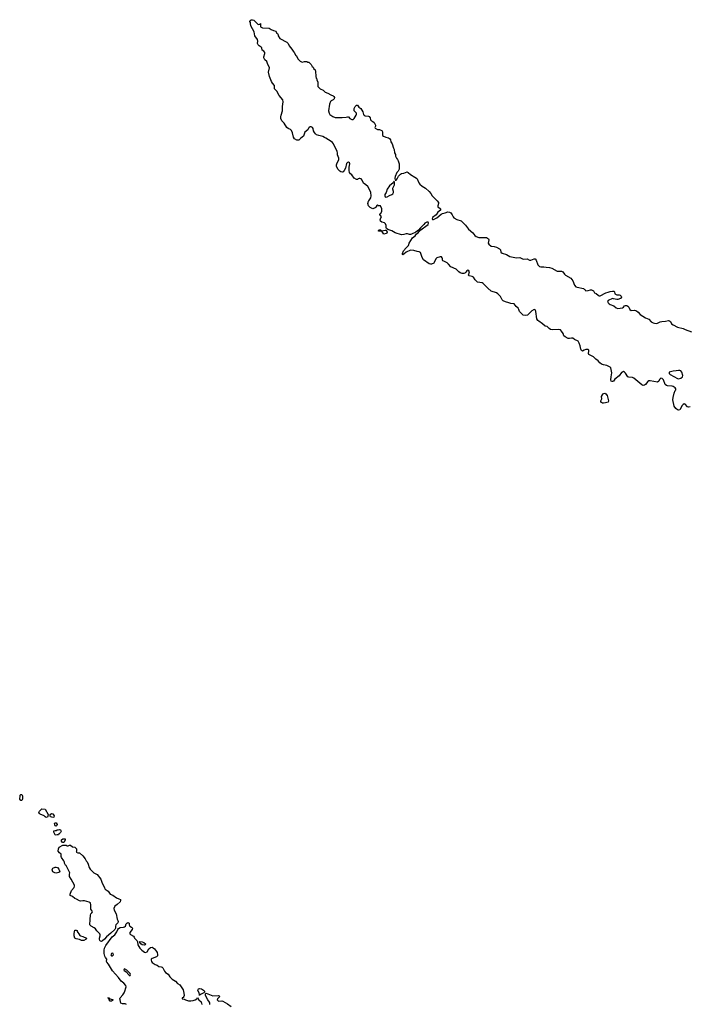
# Model space of a CAD drawing. Header units: inches. Extents: x 1861287 to 2052918, y 204622 to 437896.
# Tile 164 of 215: x 1939769 to 1951903, y 375431 to 393282. Entities that reach past the tile are written whole.
import ezdxf

# ---------------------------------------------------------------- set-up
doc = ezdxf.new("R2010")
doc.units = ezdxf.units.IN
doc.header["$MEASUREMENT"] = 0
for name, color, linetype in [('B9337', 7, 'Continuous'), ('B9347', 7, 'Continuous'), ('B9348', 7, 'Continuous'), ('B9349', 7, 'Continuous'), ('B9358', 7, 'Continuous')]:
    doc.layers.add(name, color=color, linetype=linetype)

msp = doc.modelspace()

# ---------------------------------------------------------------- linework, layer by layer
at = {"layer": 'B9337', "color": 5, "elevation": 180}
msp.add_lwpolyline([(1939790, 379128), (1939769, 379150), (1939769, 379171), (1939778, 379190), (1939780, 379220), (1939790, 379234), (1939810, 379234), (1939822, 379210), (1939818, 379182), (1939822, 379150), (1939810, 379128)], close=True, dxfattribs=at)
at = {"layer": 'B9347', "color": 5, "elevation": 180}
for points in [[(1940250, 378818), (1940230, 378828), (1940210, 378848), (1940140, 378880), (1940128, 378890), (1940118, 378910), (1940125, 378935), (1940160, 378960), (1940170, 378972), (1940231, 378971), (1940282, 378870), (1940280, 378840), (1940270, 378826)], [(1940370, 378818), (1940350, 378826), (1940327, 378827), (1940318, 378850), (1940318, 378870), (1940346, 378890), (1940370, 378885), (1940391, 378850), (1940390, 378826)], [(1940430, 378658), (1940410, 378666), (1940403, 378683), (1940402, 378710), (1940410, 378722), (1940430, 378722), (1940445, 378690), (1940442, 378670)], [(1940430, 378498), (1940410, 378506), (1940388, 378550), (1940390, 378574), (1940410, 378582), (1940436, 378584), (1940448, 378592), (1940467, 378593), (1940490, 378602), (1940510, 378592), (1940522, 378570), (1940510, 378546), (1940490, 378526), (1940478, 378522), (1940470, 378506), (1940450, 378506)], [(1941250, 376572), (1941230, 376577), (1941219, 376590), (1941213, 376610), (1941213, 376630), (1941229, 376670), (1941228, 376690), (1941218, 376710), (1941164, 376764), (1941140, 376800), (1941118, 376818), (1941065, 376845), (1941042, 376870), (1941044, 376970), (1941054, 377050), (1941059, 377070), (1941077, 377090), (1941085, 377110), (1941076, 377130), (1941056, 377156), (1941059, 377230), (1941050, 377270), (1941030, 377282), (1940945, 377305), (1940910, 377309), (1940870, 377302), (1940850, 377305), (1940798, 377338), (1940766, 377350), (1940725, 377385), (1940686, 377406), (1940686, 377430), (1940708, 377492), (1940753, 377550), (1940761, 377570), (1940759, 377590), (1940701, 377701), (1940669, 377750), (1940669, 377791), (1940675, 377815), (1940610, 377946), (1940596, 377956), (1940578, 377990), (1940578, 378010), (1940569, 378030), (1940525, 378090), (1940519, 378110), (1940518, 378150), (1940490, 378175), (1940468, 378210), (1940469, 378250), (1940483, 378277), (1940550, 378314), (1940610, 378314), (1940630, 378302), (1940650, 378302), (1940670, 378314), (1940690, 378314), (1940724, 378284), (1940770, 378278), (1940782, 378270), (1940798, 378250), (1940798, 378202), (1940794, 378190), (1940820, 378180), (1940855, 378175), (1940910, 378125), (1940958, 378070), (1940972, 378030), (1940991, 378011), (1941010, 377972), (1941026, 377910), (1941043, 377883), (1941112, 377812), (1941170, 377784), (1941239, 377699), (1941262, 377630), (1941293, 377573), (1941303, 377543), (1941319, 377519), (1941370, 377483), (1941410, 377430), (1941454, 377410), (1941523, 377363), (1941566, 377346), (1941594, 377330), (1941598, 377310), (1941587, 377290), (1941537, 377243), (1941491, 377210), (1941475, 377170), (1941480, 377140), (1941514, 377074), (1941532, 376972), (1941546, 376950), (1941551, 376930), (1941547, 376910), (1941510, 376870), (1941504, 376850), (1941503, 376810), (1941490, 376790), (1941419, 376721), (1941343, 376657), (1941306, 376610), (1941270, 376582)], [(1940570, 378366), (1940547, 378367), (1940527, 378387), (1940526, 378410), (1940548, 378432), (1940590, 378434), (1940592, 378408)], [(1940430, 377810), (1940408, 377812), (1940372, 377830), (1940361, 377850), (1940356, 377870), (1940361, 377890), (1940370, 377902), (1940410, 377920), (1940430, 377920), (1940451, 377911), (1940480, 377880), (1940492, 377848), (1940494, 377830), (1940480, 377820)], [(1940910, 376586), (1940890, 376590), (1940850, 376608), (1940790, 376620), (1940770, 376629), (1940758, 376670), (1940754, 376706), (1940759, 376750), (1940770, 376776), (1940790, 376778), (1940811, 376771), (1940812, 376750), (1940822, 376730), (1940842, 376710), (1940860, 376680), (1940871, 376671), (1940910, 376661), (1940982, 376630), (1940972, 376610), (1940930, 376590)], [(1942030, 376501), (1941990, 376510), (1941966, 376526), (1941948, 376550), (1941948, 376570), (1941990, 376566), (1942021, 376550), (1942046, 376530), (1942045, 376510)], [(1941450, 376357), (1941430, 376353), (1941418, 376330), (1941430, 376312), (1941450, 376311), (1941469, 376330), (1941462, 376350)], [(1941670, 376074), (1941662, 376070), (1941658, 376050), (1941701, 376021), (1941745, 375965), (1941750, 375954), (1941770, 375954), (1941775, 375970), (1941768, 375990), (1941708, 376050)], [(1943030, 375588), (1943026, 375590), (1943029, 375610), (1943024, 375630), (1942997, 375690), (1943006, 375714), (1943030, 375719), (1943061, 375710), (1943097, 375690), (1943116, 375670), (1943118, 375650), (1943104, 375636), (1943048, 375608), (1943032, 375608)], [(1941392, 375532), (1941408, 375532), (1941424, 375524), (1941458, 375518), (1941462, 375510), (1941450, 375498), (1941430, 375489), (1941408, 375490), (1941388, 375510), (1941382, 375542), (1941368, 375550), (1941391, 375550)]]:
    msp.add_lwpolyline(points, close=True, dxfattribs=at)
for points in [[(1941707, 375430), (1941681, 375441), (1941630, 375439), (1941601, 375450), (1941591, 375511), (1941583, 375530), (1941592, 375550), (1941640, 375600), (1941662, 375638), (1941676, 375670), (1941693, 375730), (1941697, 375750), (1941693, 375770), (1941655, 375815), (1941610, 375848), (1941559, 375919), (1941450, 376038), (1941379, 376159), (1941350, 376194), (1941343, 376210), (1941349, 376250), (1941321, 376281), (1941310, 376302), (1941300, 376350), (1941301, 376410), (1941308, 376450), (1941317, 376470), (1941330, 376495), (1941445, 376655), (1941490, 376690), (1941507, 376710), (1941530, 376747), (1941545, 376790), (1941557, 376803), (1941590, 376825), (1941650, 376829), (1941670, 376836), (1941685, 376850), (1941700, 376890), (1941710, 376904), (1941730, 376913), (1941742, 376910), (1941750, 376902), (1941755, 376870), (1941765, 376850), (1941796, 376830), (1941811, 376810), (1941807, 376790), (1941767, 376730), (1941766, 376710), (1941778, 376698), (1941828, 376668), (1941845, 376650), (1941851, 376631), (1941900, 376580), (1941905, 376565), (1941911, 376510), (1941948, 376448), (1941979, 376410), (1942030, 376374), (1942050, 376371), (1942078, 376382), (1942110, 376438), (1942142, 376458), (1942170, 376464), (1942190, 376456), (1942210, 376439), (1942250, 376390), (1942260, 376370), (1942268, 376332), (1942267, 376310), (1942250, 376289), (1942170, 376262), (1942152, 376250), (1942151, 376230), (1942158, 376210), (1942171, 376190), (1942225, 376150), (1942259, 376139), (1942290, 376116), (1942331, 376111), (1942350, 376102), (1942362, 376090), (1942391, 376030), (1942411, 376010), (1942459, 375979), (1942490, 375931), (1942530, 375886), (1942590, 375851), (1942630, 375811), (1942670, 375786), (1942730, 375691), (1942745, 375630), (1942751, 375590), (1942746, 375574), (1942730, 375555), (1942714, 375550), (1942714, 375530), (1942750, 375522), (1942771, 375510), (1942829, 375491), (1942870, 375491), (1942910, 375499), (1942946, 375514), (1942978, 375530), (1942993, 375553), (1943016, 375510), (1943057, 375477), (1943070, 375425)], [(1943215, 375430), (1943214, 375450), (1943208, 375470), (1943177, 375510), (1943137, 375590), (1943138, 375622), (1943146, 375630), (1943266, 375586), (1943370, 375590), (1943386, 375586), (1943395, 375570), (1943352, 375530), (1943350, 375510), (1943359, 375499), (1943370, 375490), (1943430, 375493), (1943450, 375485), (1943537, 375437), (1943598, 375390)]]:
    msp.add_lwpolyline(points, dxfattribs=at)
at = {"layer": 'B9348', "color": 5, "elevation": 180}
for points in [[(1950000, 387289), (1949970, 387275), (1949950, 387284), (1949937, 387310), (1949926, 387370), (1949910, 387417), (1949890, 387452), (1949823, 387483), (1949790, 387510), (1949770, 387511), (1949730, 387503), (1949710, 387504), (1949651, 387530), (1949631, 387550), (1949617, 387590), (1949590, 387635), (1949570, 387658), (1949530, 387668), (1949430, 387660), (1949390, 387667), (1949364, 387684), (1949330, 387721), (1949290, 387728), (1949245, 387770), (1949175, 387815), (1949157, 387830), (1949140, 387860), (1949124, 387990), (1949119, 388010), (1949110, 388021), (1949090, 388027), (1949050, 388006), (1948974, 387926), (1948930, 387917), (1948890, 387923), (1948829, 387989), (1948816, 388030), (1948805, 388050), (1948765, 388085), (1948730, 388133), (1948670, 388134), (1948631, 388151), (1948570, 388166), (1948530, 388184), (1948510, 388205), (1948481, 388261), (1948434, 388314), (1948410, 388327), (1948310, 388361), (1948250, 388414), (1948170, 388502), (1948150, 388510), (1948067, 388526), (1948024, 388564), (1947990, 388613), (1947970, 388625), (1947916, 388636), (1947901, 388650), (1947922, 388710), (1947910, 388731), (1947890, 388738), (1947871, 388730), (1947856, 388704), (1947834, 388686), (1947819, 388681), (1947790, 388680), (1947750, 388694), (1947728, 388708), (1947678, 388758), (1947584, 388804), (1947542, 388850), (1947513, 388873), (1947470, 388899), (1947438, 388910), (1947428, 388928), (1947431, 388950), (1947427, 388967), (1947410, 388982), (1947390, 388982), (1947330, 388962), (1947310, 388944), (1947281, 388879), (1947272, 388870), (1947230, 388849), (1947211, 388849), (1947190, 388857), (1947089, 388930), (1947061, 388970), (1947030, 389062), (1947010, 389074), (1946970, 389079), (1946910, 389098), (1946850, 389103), (1946775, 389065), (1946730, 389029), (1946710, 389018), (1946703, 389023), (1946705, 389045), (1946725, 389090), (1946770, 389147), (1946813, 389187), (1946828, 389230), (1946890, 389327), (1946934, 389366), (1946962, 389398), (1946990, 389416), (1947019, 389461), (1947170, 389570), (1947178, 389590), (1947172, 389612), (1947147, 389613), (1947110, 389590), (1947094, 389566), (1947033, 389510), (1946996, 389464), (1946950, 389430), (1946870, 389394), (1946851, 389390), (1946830, 389390), (1946799, 389399), (1946770, 389402), (1946730, 389387), (1946690, 389382), (1946570, 389415), (1946510, 389456), (1946438, 389478), (1946415, 389495), (1946410, 389506), (1946408, 389550), (1946398, 389578), (1946378, 389598), (1946334, 389614), (1946306, 389630), (1946304, 389656), (1946313, 389687), (1946328, 389710), (1946294, 389750), (1946299, 389770), (1946317, 389783), (1946330, 389810), (1946330, 389850), (1946316, 389896), (1946307, 389907), (1946270, 389908), (1946250, 389918), (1946234, 389910), (1946232, 389890), (1946212, 389870), (1946170, 389855), (1946117, 389877), (1946090, 389909), (1946079, 389950), (1946089, 389990), (1946096, 390000)], [(1947334, 390000), (1947356, 389970), (1947360, 389950), (1947348, 389910), (1947349, 389890), (1947390, 389861), (1947397, 389850), (1947395, 389830), (1947348, 389792), (1947315, 389745), (1947247, 389693), (1947242, 389670), (1947250, 389658), (1947270, 389657), (1947331, 389689), (1947404, 389756), (1947430, 389769), (1947481, 389779), (1947530, 389799), (1947555, 389795), (1947579, 389779), (1947605, 389745), (1947622, 389710), (1947639, 389690), (1947690, 389659), (1947770, 389635), (1947790, 389619), (1947850, 389554), (1947902, 389482), (1947978, 389418), (1948019, 389370), (1948042, 389350), (1948090, 389331), (1948210, 389334), (1948230, 389332), (1948244, 389324), (1948262, 389310), (1948272, 389290), (1948259, 389230), (1948271, 389210), (1948310, 389178), (1948370, 389172), (1948410, 389157), (1948462, 389130), (1948479, 389110), (1948490, 389070), (1948515, 389050), (1948590, 389027), (1948650, 388989), (1948773, 388967), (1948830, 388969), (1948890, 388941), (1948965, 388945), (1949010, 388923), (1949030, 388920), (1949090, 388944), (1949110, 388944), (1949130, 388920), (1949159, 388839), (1949190, 388807), (1949210, 388799), (1949270, 388802), (1949310, 388794), (1949370, 388790), (1949410, 388775), (1949510, 388723), (1949530, 388720), (1949590, 388724), (1949610, 388711), (1949639, 388670), (1949662, 388650), (1949754, 388594), (1949790, 388550), (1949822, 388470), (1949850, 388440), (1949870, 388430), (1949983, 388410), (1950000, 388398)]]:
    msp.add_lwpolyline(points, dxfattribs=at)
msp.add_lwpolyline([(1946330, 389454), (1946390, 389466), (1946405, 389465), (1946418, 389458), (1946431, 389430), (1946421, 389410), (1946410, 389405), (1946370, 389393), (1946353, 389410), (1946330, 389448), (1946290, 389445), (1946270, 389449), (1946270, 389454), (1946278, 389470), (1946290, 389475), (1946314, 389470), (1946318, 389458)], close=True, dxfattribs=at)
at = {"layer": 'B9349', "color": 5, "elevation": 180}
msp.add_lwpolyline([(1946096, 390000), (1946129, 390050), (1946139, 390090), (1946129, 390149), (1946115, 390190), (1946075, 390255), (1946041, 390290), (1946000, 390320), (1945973, 390373), (1945955, 390395), (1945930, 390402), (1945919, 390401), (1945904, 390396), (1945890, 390386), (1945870, 390382), (1945828, 390410), (1945790, 390468), (1945762, 390490), (1945748, 390510), (1945740, 390550), (1945740, 390610), (1945750, 390670), (1945747, 390687), (1945730, 390696), (1945710, 390693), (1945690, 390675), (1945670, 390590), (1945650, 390546), (1945630, 390523), (1945610, 390518), (1945590, 390526), (1945570, 390536), (1945533, 390570), (1945510, 390629), (1945510, 390650), (1945514, 390670), (1945552, 390748), (1945551, 390770), (1945525, 390830), (1945525, 390870), (1945520, 390890), (1945454, 391030), (1945435, 391055), (1945414, 391074), (1945316, 391136), (1945290, 391145), (1945262, 391162), (1945190, 391180), (1945150, 391196), (1945130, 391212), (1945110, 391239), (1945095, 391270), (1945086, 391310), (1945076, 391330), (1945050, 391342), (1945030, 391340), (1945017, 391330), (1945005, 391315), (1944990, 391283), (1944938, 391242), (1944910, 391169), (1944864, 391136), (1944830, 391098), (1944790, 391098), (1944750, 391121), (1944730, 391154), (1944715, 391230), (1944695, 391275), (1944674, 391294), (1944634, 391310), (1944610, 391330), (1944564, 391404), (1944522, 391450), (1944504, 391490), (1944503, 391523), (1944507, 391553), (1944533, 391630), (1944532, 391710), (1944544, 391790), (1944539, 391830), (1944470, 391910), (1944428, 391988), (1944389, 392030), (1944384, 392050), (1944389, 392070), (1944384, 392090), (1944349, 392130), (1944330, 392162), (1944293, 392250), (1944277, 392330), (1944293, 392410), (1944289, 392429), (1944266, 392470), (1944245, 392525), (1944210, 392556), (1944192, 392590), (1944190, 392611), (1944213, 392670), (1944209, 392689), (1944193, 392713), (1944165, 392730), (1944155, 392770), (1944144, 392784), (1944106, 392810), (1944090, 392826), (1944076, 392850), (1944083, 392890), (1944080, 392920), (1944030, 392989), (1944020, 393060), (1943959, 393170), (1943949, 393211), (1943949, 393229), (1943938, 393250), (1943948, 393270), (1943963, 393277), (1943990, 393282), (1944010, 393274), (1944090, 393194), (1944122, 393198), (1944130, 393214), (1944134, 393150), (1944170, 393132), (1944290, 393131), (1944326, 393106), (1944370, 393085), (1944410, 393072), (1944425, 393045), (1944442, 393030), (1944452, 393010), (1944452, 392990), (1944480, 392940), (1944610, 392872), (1944632, 392850), (1944652, 392810), (1944702, 392750), (1944722, 392710), (1944742, 392690), (1944770, 392634), (1944784, 392624), (1944812, 392572), (1944852, 392532), (1944890, 392512), (1944930, 392522), (1944970, 392522), (1944990, 392512), (1945010, 392512), (1945051, 392471), (1945070, 392434), (1945084, 392424), (1945102, 392390), (1945122, 392370), (1945132, 392350), (1945133, 392253), (1945144, 392224), (1945154, 392210), (1945154, 392190), (1945173, 392147), (1945174, 392070), (1945214, 392030), (1945270, 392002), (1945306, 391966), (1945354, 391950), (1945410, 391918), (1945450, 391902), (1945462, 391890), (1945471, 391871), (1945470, 391848), (1945452, 391830), (1945411, 391809), (1945402, 391798), (1945385, 391750), (1945367, 391630), (1945375, 391590), (1945390, 391565), (1945444, 391524), (1945486, 391506), (1945614, 391506), (1945685, 391515), (1945710, 391523), (1945730, 391518), (1945750, 391491), (1945763, 391483), (1945790, 391471), (1945810, 391471), (1945832, 391488), (1945869, 391550), (1945875, 391570), (1945875, 391590), (1945850, 391609), (1945832, 391632), (1945827, 391670), (1945850, 391711), (1945870, 391734), (1945890, 391734), (1945917, 391697), (1945951, 391670), (1945986, 391610), (1946002, 391562), (1946010, 391551), (1946030, 391541), (1946090, 391534), (1946104, 391524), (1946120, 391500), (1946125, 391465), (1946146, 391446), (1946170, 391438), (1946190, 391418), (1946214, 391370), (1946214, 391350), (1946205, 391330), (1946210, 391314), (1946250, 391294), (1946290, 391294), (1946304, 391284), (1946330, 391274), (1946342, 391250), (1946342, 391190), (1946345, 391185), (1946362, 391170), (1946402, 391150), (1946450, 391141), (1946471, 391130), (1946490, 391102), (1946497, 391070), (1946519, 391030), (1946545, 390950), (1946556, 390930), (1946562, 390870), (1946577, 390837), (1946582, 390810), (1946598, 390770), (1946616, 390750), (1946630, 390725), (1946648, 390670), (1946646, 390570), (1946627, 390533), (1946602, 390510), (1946570, 390439), (1946564, 390410), (1946570, 390372), (1946590, 390374), (1946610, 390399), (1946636, 390444), (1946670, 390483), (1946688, 390492), (1946730, 390500), (1946790, 390521), (1946810, 390514), (1946850, 390473), (1946931, 390430), (1946959, 390410), (1946970, 390397), (1947004, 390324), (1947020, 390300), (1947061, 390261), (1947120, 390230), (1947190, 390165), (1947220, 390130), (1947246, 390086), (1947330, 390005), (1947334, 390000)], dxfattribs=at)
msp.add_lwpolyline([(1946550, 390348), (1946536, 390324), (1946471, 390270), (1946425, 390210), (1946408, 390150), (1946388, 390110), (1946384, 390090), (1946391, 390071), (1946403, 390063), (1946430, 390068), (1946470, 390096), (1946510, 390111), (1946530, 390127), (1946542, 390150), (1946542, 390170), (1946530, 390210), (1946532, 390230), (1946558, 390290), (1946562, 390342)], close=True, dxfattribs=at)
at = {"layer": 'B9358', "color": 5, "elevation": 180}
for points in [[(1950000, 388398), (1950011, 388390), (1950017, 388377), (1950030, 388367), (1950070, 388371), (1950110, 388382), (1950130, 388382), (1950155, 388375), (1950167, 388367), (1950188, 388330), (1950217, 388317), (1950250, 388287), (1950270, 388276), (1950290, 388277), (1950388, 388332), (1950430, 388340), (1950470, 388354), (1950510, 388360), (1950539, 388359), (1950546, 388350), (1950551, 388310), (1950590, 388293), (1950630, 388293), (1950650, 388288), (1950670, 388270), (1950675, 388250), (1950656, 388230), (1950610, 388208), (1950590, 388207), (1950530, 388224), (1950510, 388226), (1950432, 388190), (1950421, 388170), (1950431, 388150), (1950454, 388130), (1950470, 388119), (1950534, 388094), (1950576, 388056), (1950610, 388045), (1950690, 388059), (1950710, 388070), (1950730, 388095), (1950750, 388102), (1950770, 388103), (1950790, 388090), (1950809, 388070), (1950828, 388028), (1950850, 388010), (1950910, 388017), (1950944, 388004), (1950977, 387977), (1951010, 387940), (1951110, 387874), (1951170, 387850), (1951210, 387807), (1951247, 387787), (1951270, 387780), (1951310, 387776), (1951330, 387780), (1951376, 387804), (1951407, 387813), (1951470, 387817), (1951528, 387828), (1951545, 387825), (1951560, 387810), (1951580, 387770), (1951610, 387750), (1951690, 387710), (1951790, 387685), (1951830, 387666), (1951944, 387624)], [(1951917, 386263), (1951890, 386257), (1951870, 386265), (1951830, 386309), (1951810, 386317), (1951790, 386306), (1951776, 386290), (1951730, 386206), (1951710, 386202), (1951690, 386210), (1951662, 386230), (1951630, 386273), (1951606, 386390), (1951608, 386432), (1951629, 386511), (1951650, 386561), (1951659, 386570), (1951661, 386590), (1951646, 386610), (1951610, 386631), (1951590, 386637), (1951510, 386641), (1951489, 386650), (1951467, 386670), (1951435, 386750), (1951410, 386775), (1951390, 386781), (1951383, 386777), (1951364, 386756), (1951350, 386726), (1951330, 386712), (1951195, 386735), (1951170, 386733), (1951150, 386720), (1951110, 386670), (1951090, 386655), (1951070, 386651), (1951044, 386664), (1950901, 386781), (1950873, 386793), (1950810, 386801), (1950790, 386810), (1950750, 386876), (1950730, 386894), (1950710, 386901), (1950690, 386894), (1950677, 386883), (1950630, 386823), (1950555, 386765), (1950530, 386728), (1950510, 386721), (1950503, 386723), (1950489, 386730), (1950481, 386750), (1950485, 386810), (1950498, 386882), (1950482, 386970), (1950470, 386984), (1950409, 387010), (1950350, 387022), (1950310, 387039), (1950281, 387061), (1950250, 387097), (1950210, 387126), (1950170, 387169), (1950081, 387210), (1950074, 387230), (1950085, 387270), (1950084, 387290), (1950070, 387300), (1950030, 387303), (1950000, 387289)]]:
    msp.add_lwpolyline(points, dxfattribs=at)
for points in [[(1951730, 386922), (1951710, 386922), (1951666, 386914), (1951610, 386910), (1951537, 386890), (1951537, 386870), (1951559, 386850), (1951690, 386777), (1951710, 386773), (1951750, 386784), (1951779, 386810), (1951784, 386830), (1951767, 386890), (1951750, 386914)], [(1950350, 386329), (1950330, 386329), (1950310, 386342), (1950302, 386350), (1950298, 386370), (1950318, 386410), (1950315, 386450), (1950330, 386482), (1950350, 386502), (1950370, 386512), (1950390, 386498), (1950414, 386470), (1950439, 386370), (1950430, 386350), (1950410, 386339), (1950382, 386338)]]:
    msp.add_lwpolyline(points, close=True, dxfattribs=at)

doc.saveas('drawing.dxf')
